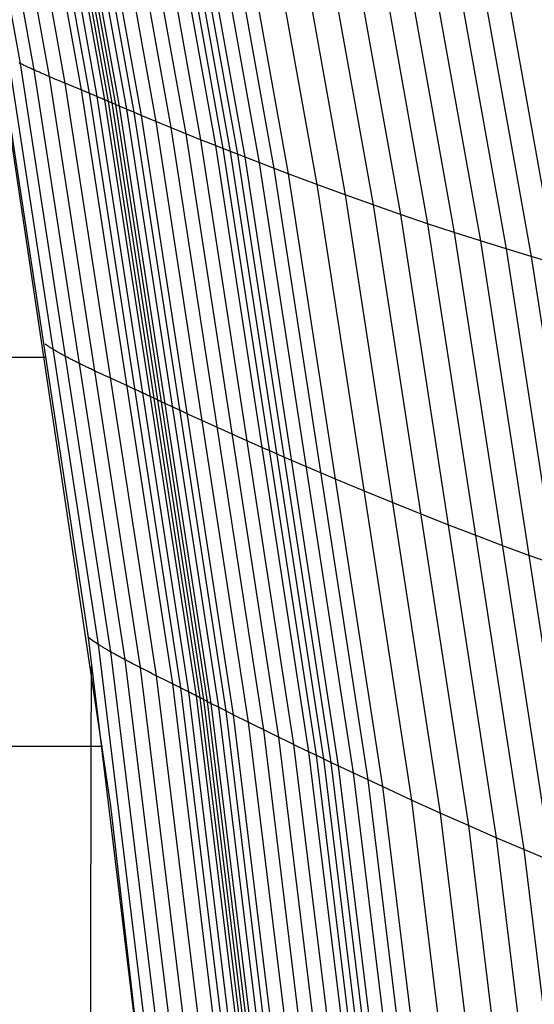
# Model space of a CAD drawing. Extents: x -260 to 296, y -277 to 294.
# Tile 159 of 241: x 230 to 247, y -31 to 1. Entities that reach past the tile are written whole.
import ezdxf

# ---------------------------------------------------------------- set-up
doc = ezdxf.new("R2010")
doc.units = 0
doc.layers.add('PREDEFINITO', color=7, linetype='CONTINUOUS')

msp = doc.modelspace()

# ---------------------------------------------------------------- linework, layer by layer
at = {"layer": 'PREDEFINITO'}
for p, q in [((227.286, 14.471, 445.755), (229.978, -0.489, 448.065)), ((227.722, 14.299, 445.424), (230.423, -0.695, 447.734)), ((228.204, 14.12, 445.285), (230.911, -0.909, 447.598)), ((228.712, 13.938, 445.257), (231.424, -1.126, 447.574)), ((229.229, 13.756, 445.259), (231.944, -1.342, 447.581)), ((229.484, 13.666, 445.246), (232.202, -1.45, 447.57)), ((229.735, 13.578, 445.21), (232.454, -1.555, 447.535)), ((229.977, 13.492, 445.141), (232.7, -1.659, 447.467)), ((230.095, 13.449, 445.091), (232.819, -1.71, 447.417)), ((230.21, 13.408, 445.029), (232.936, -1.76, 447.355)), ((230.324, 13.366, 444.961), (233.052, -1.81, 447.287)), ((230.438, 13.325, 444.896), (233.168, -1.86, 447.222)), ((230.669, 13.243, 444.771), (233.402, -1.96, 447.097)), ((230.901, 13.16, 444.653), (233.637, -2.06, 446.979)), ((231.134, 13.078, 444.541), (233.874, -2.159, 446.867)), ((231.605, 12.915, 444.331), (234.351, -2.357, 446.658)), ((232.078, 12.753, 444.134), (234.831, -2.554, 446.461)), ((232.553, 12.593, 443.943), (235.312, -2.748, 446.269)), ((233.028, 12.435, 443.749), (235.792, -2.941, 446.075)), ((233.499, 12.279, 443.544), (236.27, -3.131, 445.87)), ((233.734, 12.202, 443.436), (236.507, -3.225, 445.761)), ((233.967, 12.126, 443.322), (236.743, -3.318, 445.647)), ((234.199, 12.051, 443.205), (236.978, -3.41, 445.529)), ((234.431, 11.976, 443.087), (237.213, -3.502, 445.41)), ((234.893, 11.829, 442.849), (237.681, -3.684, 445.17)), ((235.354, 11.684, 442.606), (238.148, -3.863, 444.925)), ((235.813, 11.541, 442.359), (238.613, -4.039, 444.676)), ((236.724, 11.264, 441.849), (239.535, -4.384, 444.16)), ((237.623, 10.998, 441.313), (240.447, -4.717, 443.616)), ((238.511, 10.742, 440.751), (241.345, -5.039, 443.046)), ((239.386, 10.498, 440.167), (242.232, -5.348, 442.451)), ((240.247, 10.266, 439.56), (243.104, -5.645, 441.834)), ((241.095, 10.046, 438.931), (243.962, -5.928, 441.192)), ((241.926, 9.838, 438.281), (244.805, -6.199, 440.529)), ((242.742, 9.642, 437.611), (245.631, -6.457, 439.843)), ((243.541, 9.458, 436.92), (246.44, -6.7, 439.137)), ((244.321, 9.288, 436.211), (247.231, -6.93, 438.41)), ((229.289, -0.113, 449.641), (232.167, -18.952, 452.573)), ((229.594, -0.293, 448.673), (232.494, -19.176, 451.599)), ((229.978, -0.489, 448.065), (229.952, -0.476, 448.094)), ((230.004, -0.501, 448.037), (229.978, -0.489, 448.065)), ((229.978, -0.489, 448.065), (232.894, -19.415, 450.988)), ((230.031, -0.514, 448.01), (230.004, -0.501, 448.037)), ((230.057, -0.527, 447.985), (230.031, -0.514, 448.01)), ((230.084, -0.539, 447.96), (230.057, -0.527, 447.985)), ((230.111, -0.552, 447.936), (230.084, -0.539, 447.96)), ((230.139, -0.565, 447.913), (230.111, -0.552, 447.936)), ((230.166, -0.578, 447.891), (230.139, -0.565, 447.913)), ((230.194, -0.591, 447.87), (230.166, -0.578, 447.891)), ((230.222, -0.603, 447.85), (230.194, -0.591, 447.87)), ((230.25, -0.616, 447.831), (230.222, -0.603, 447.85)), ((230.278, -0.629, 447.813), (230.25, -0.616, 447.831)), ((230.307, -0.642, 447.796), (230.278, -0.629, 447.813)), ((230.335, -0.656, 447.779), (230.307, -0.642, 447.796)), ((230.364, -0.669, 447.763), (230.335, -0.656, 447.779)), ((230.393, -0.682, 447.748), (230.364, -0.669, 447.763)), ((230.423, -0.695, 447.734), (230.393, -0.682, 447.748)), ((230.452, -0.708, 447.721), (230.423, -0.695, 447.734)), ((230.423, -0.695, 447.734), (233.349, -19.665, 450.658)), ((230.482, -0.721, 447.708), (230.452, -0.708, 447.721)), ((230.511, -0.735, 447.696), (230.482, -0.721, 447.708)), ((230.541, -0.748, 447.685), (230.511, -0.735, 447.696)), ((230.571, -0.761, 447.675), (230.541, -0.748, 447.685)), ((230.602, -0.774, 447.665), (230.571, -0.761, 447.675)), ((230.632, -0.788, 447.656), (230.602, -0.774, 447.665)), ((230.662, -0.801, 447.647), (230.632, -0.788, 447.656)), ((230.724, -0.828, 447.632), (230.662, -0.801, 447.647)), ((230.785, -0.855, 447.618), (230.724, -0.828, 447.632)), ((230.848, -0.882, 447.607), (230.785, -0.855, 447.618)), ((230.911, -0.909, 447.598), (230.848, -0.882, 447.607)), ((230.974, -0.936, 447.591), (230.911, -0.909, 447.598)), ((230.911, -0.909, 447.598), (233.843, -19.923, 450.526)), ((231.037, -0.963, 447.585), (230.974, -0.936, 447.591)), ((231.101, -0.99, 447.58), (231.037, -0.963, 447.585)), ((231.165, -1.017, 447.577), (231.101, -0.99, 447.58)), ((231.294, -1.071, 447.574), (231.165, -1.017, 447.577)), ((231.944, -1.342, 447.581), (231.294, -1.071, 447.574)), ((231.424, -1.126, 447.574), (234.361, -20.184, 450.507)), ((229.46, -1.444, 449.519), (232.886, -24.367, 453.285)), ((232.073, -1.396, 447.577), (231.944, -1.342, 447.581)), ((231.944, -1.342, 447.581), (234.885, -20.445, 450.518)), ((232.138, -1.423, 447.574), (232.073, -1.396, 447.577)), ((232.202, -1.45, 447.57), (232.138, -1.423, 447.574)), ((232.265, -1.476, 447.564), (232.202, -1.45, 447.57)), ((232.202, -1.45, 447.57), (235.145, -20.574, 450.509)), ((232.329, -1.503, 447.556), (232.265, -1.476, 447.564)), ((232.392, -1.529, 447.546), (232.329, -1.503, 447.556)), ((232.454, -1.555, 447.535), (232.392, -1.529, 447.546)), ((232.516, -1.581, 447.522), (232.454, -1.555, 447.535)), ((232.454, -1.555, 447.535), (235.4, -20.702, 450.476)), ((232.578, -1.607, 447.506), (232.516, -1.581, 447.522)), ((232.609, -1.62, 447.497), (232.578, -1.607, 447.506)), ((232.639, -1.633, 447.488), (232.609, -1.62, 447.497)), ((232.67, -1.646, 447.478), (232.639, -1.633, 447.488)), ((232.7, -1.659, 447.467), (232.67, -1.646, 447.478)), ((232.73, -1.672, 447.456), (232.7, -1.659, 447.467)), ((232.7, -1.659, 447.467), (235.649, -20.827, 450.409)), ((232.76, -1.685, 447.444), (232.73, -1.672, 447.456)), ((232.79, -1.697, 447.431), (232.76, -1.685, 447.444)), ((232.819, -1.71, 447.417), (232.79, -1.697, 447.431)), ((232.849, -1.723, 447.403), (232.819, -1.71, 447.417)), ((232.819, -1.71, 447.417), (235.77, -20.889, 450.36)), ((232.878, -1.735, 447.387), (232.849, -1.723, 447.403)), ((233.168, -1.86, 447.222), (232.878, -1.735, 447.387)), ((232.936, -1.76, 447.355), (235.889, -20.951, 450.298)), ((233.052, -1.81, 447.287), (236.007, -21.012, 450.23)), ((233.402, -1.96, 447.097), (233.168, -1.86, 447.222)), ((233.168, -1.86, 447.222), (236.125, -21.073, 450.165)), ((233.637, -2.06, 446.979), (233.402, -1.96, 447.097)), ((233.402, -1.96, 447.097), (236.363, -21.194, 450.04)), ((233.874, -2.159, 446.867), (233.637, -2.06, 446.979)), ((233.637, -2.06, 446.979), (236.602, -21.316, 449.922)), ((234.351, -2.357, 446.658), (233.874, -2.159, 446.867)), ((233.874, -2.159, 446.867), (236.842, -21.437, 449.81)), ((235.792, -2.941, 446.075), (234.351, -2.357, 446.658)), ((234.351, -2.357, 446.658), (237.326, -21.679, 449.601)), ((234.831, -2.554, 446.461), (237.813, -21.92, 449.405)), ((235.312, -2.748, 446.269), (238.3, -22.158, 449.213)), ((236.27, -3.131, 445.87), (235.792, -2.941, 446.075)), ((235.792, -2.941, 446.075), (238.786, -22.395, 449.018)), ((236.507, -3.225, 445.761), (236.27, -3.131, 445.87)), ((236.27, -3.131, 445.87), (239.27, -22.628, 448.812)), ((236.978, -3.41, 445.529), (236.507, -3.225, 445.761)), ((236.507, -3.225, 445.761), (239.511, -22.744, 448.703)), ((236.743, -3.318, 445.647), (239.75, -22.859, 448.588)), ((238.613, -4.039, 444.676), (236.978, -3.41, 445.529)), ((236.978, -3.41, 445.529), (239.989, -22.973, 448.469)), ((237.213, -3.502, 445.41), (240.227, -23.086, 448.349)), ((237.681, -3.684, 445.17), (240.702, -23.311, 448.106)), ((238.148, -3.863, 444.925), (241.175, -23.533, 447.859)), ((239.535, -4.384, 444.16), (238.613, -4.039, 444.676)), ((238.613, -4.039, 444.676), (241.646, -23.752, 447.606)), ((240.447, -4.717, 443.616), (239.535, -4.384, 444.16)), ((239.535, -4.384, 444.16), (242.581, -24.182, 447.083)), ((241.345, -5.039, 443.046), (240.447, -4.717, 443.616)), ((240.447, -4.717, 443.616), (243.505, -24.6, 446.53)), ((242.232, -5.348, 442.451), (241.345, -5.039, 443.046)), ((241.345, -5.039, 443.046), (244.416, -25.005, 445.949)), ((243.104, -5.645, 441.834), (242.232, -5.348, 442.451)), ((242.232, -5.348, 442.451), (245.314, -25.397, 445.342)), ((243.962, -5.928, 441.192), (243.104, -5.645, 441.834)), ((243.104, -5.645, 441.834), (246.199, -25.775, 444.71)), ((244.805, -6.199, 440.529), (243.962, -5.928, 441.192)), ((243.962, -5.928, 441.192), (247.069, -26.139, 444.053)), ((245.631, -6.457, 439.843), (244.805, -6.199, 440.529)), ((244.805, -6.199, 440.529), (247.923, -26.489, 443.372)), ((246.44, -6.7, 439.137), (245.631, -6.457, 439.843)), ((245.631, -6.457, 439.843), (248.76, -26.825, 442.668)), ((247.231, -6.93, 438.41), (246.44, -6.7, 439.137)), ((246.44, -6.7, 439.137), (249.58, -27.145, 441.941)), ((85.013, -9.692, 469.008), (230.818, -9.936, 450.921)), ((230.826, -9.547, 450.962), (230.791, -9.523, 451.106)), ((230.862, -9.572, 450.825), (230.826, -9.547, 450.962)), ((230.9, -9.597, 450.694), (230.862, -9.572, 450.825)), ((230.939, -9.622, 450.57), (230.9, -9.597, 450.694)), ((230.979, -9.647, 450.452), (230.939, -9.622, 450.57)), ((231.021, -9.673, 450.34), (230.979, -9.647, 450.452)), ((231.063, -9.699, 450.235), (231.021, -9.673, 450.34)), ((231.107, -9.725, 450.135), (231.063, -9.699, 450.235)), ((231.153, -9.752, 450.04), (231.107, -9.725, 450.135)), ((231.176, -9.765, 449.995), (231.153, -9.752, 450.04)), ((231.199, -9.778, 449.952), (231.176, -9.765, 449.995)), ((231.222, -9.792, 449.909), (231.199, -9.778, 449.952)), ((231.246, -9.805, 449.868), (231.222, -9.792, 449.909)), ((231.27, -9.818, 449.828), (231.246, -9.805, 449.868)), ((231.295, -9.832, 449.79), (231.27, -9.818, 449.828)), ((231.32, -9.846, 449.753), (231.295, -9.832, 449.79)), ((231.344, -9.859, 449.717), (231.32, -9.846, 449.753)), ((231.37, -9.873, 449.682), (231.344, -9.859, 449.717)), ((231.395, -9.887, 449.648), (231.37, -9.873, 449.682)), ((231.421, -9.901, 449.616), (231.395, -9.887, 449.648)), ((231.447, -9.914, 449.585), (231.421, -9.901, 449.616)), ((231.473, -9.928, 449.554), (231.447, -9.914, 449.585)), ((231.499, -9.942, 449.525), (231.473, -9.928, 449.554)), ((231.526, -9.956, 449.497), (231.499, -9.942, 449.525)), ((231.552, -9.97, 449.47), (231.526, -9.956, 449.497)), ((231.579, -9.984, 449.445), (231.552, -9.97, 449.47)), ((231.607, -9.998, 449.42), (231.579, -9.984, 449.445)), ((231.634, -10.012, 449.396), (231.607, -9.998, 449.42)), ((231.662, -10.027, 449.373), (231.634, -10.012, 449.396)), ((231.69, -10.041, 449.351), (231.662, -10.027, 449.373)), ((231.718, -10.055, 449.33), (231.69, -10.041, 449.351)), ((231.746, -10.069, 449.31), (231.718, -10.055, 449.33)), ((231.775, -10.084, 449.291), (231.746, -10.069, 449.31)), ((231.803, -10.098, 449.273), (231.775, -10.084, 449.291)), ((231.832, -10.113, 449.256), (231.803, -10.098, 449.273)), ((231.861, -10.127, 449.239), (231.832, -10.113, 449.256)), ((231.89, -10.141, 449.224), (231.861, -10.127, 449.239)), ((231.92, -10.156, 449.209), (231.89, -10.141, 449.224)), ((231.949, -10.17, 449.195), (231.92, -10.156, 449.209)), ((231.979, -10.185, 449.182), (231.949, -10.17, 449.195)), ((232.009, -10.2, 449.169), (231.979, -10.185, 449.182)), ((232.039, -10.214, 449.157), (232.009, -10.2, 449.169)), ((232.069, -10.229, 449.146), (232.039, -10.214, 449.157)), ((232.099, -10.243, 449.136), (232.069, -10.229, 449.146)), ((232.129, -10.258, 449.126), (232.099, -10.243, 449.136)), ((232.16, -10.273, 449.117), (232.129, -10.258, 449.126)), ((232.191, -10.288, 449.108), (232.16, -10.273, 449.117)), ((232.252, -10.317, 449.093), (232.191, -10.288, 449.108)), ((232.315, -10.347, 449.08), (232.252, -10.317, 449.093)), ((232.377, -10.376, 449.069), (232.315, -10.347, 449.08)), ((232.44, -10.406, 449.06), (232.377, -10.376, 449.069)), ((232.504, -10.436, 449.053), (232.44, -10.406, 449.06)), ((232.568, -10.466, 449.048), (232.504, -10.436, 449.053)), ((232.632, -10.495, 449.044), (232.568, -10.466, 449.048)), ((232.696, -10.525, 449.041), (232.632, -10.495, 449.044)), ((232.826, -10.585, 449.038), (232.696, -10.525, 449.041)), ((233.479, -10.884, 449.048), (232.826, -10.585, 449.038)), ((233.608, -10.943, 449.045), (233.479, -10.884, 449.048)), ((233.673, -10.973, 449.042), (233.608, -10.943, 449.045)), ((233.737, -11.002, 449.038), (233.673, -10.973, 449.042)), ((233.801, -11.032, 449.032), (233.737, -11.002, 449.038)), ((233.865, -11.061, 449.025), (233.801, -11.032, 449.032)), ((233.928, -11.09, 449.015), (233.865, -11.061, 449.025)), ((233.991, -11.119, 449.004), (233.928, -11.09, 449.015)), ((234.054, -11.148, 448.991), (233.991, -11.119, 449.004)), ((234.116, -11.177, 448.975), (234.054, -11.148, 448.991)), ((234.147, -11.191, 448.967), (234.116, -11.177, 448.975)), ((234.177, -11.205, 448.957), (234.147, -11.191, 448.967)), ((234.208, -11.219, 448.947), (234.177, -11.205, 448.957)), ((234.238, -11.234, 448.937), (234.208, -11.219, 448.947)), ((234.269, -11.248, 448.925), (234.238, -11.234, 448.937)), ((234.299, -11.262, 448.913), (234.269, -11.248, 448.925)), ((234.329, -11.276, 448.901), (234.299, -11.262, 448.913)), ((234.359, -11.29, 448.887), (234.329, -11.276, 448.901)), ((234.388, -11.304, 448.872), (234.359, -11.29, 448.887)), ((234.418, -11.318, 448.857), (234.388, -11.304, 448.872)), ((234.711, -11.457, 448.692), (234.418, -11.318, 448.857)), ((234.947, -11.567, 448.567), (234.711, -11.457, 448.692)), ((235.184, -11.678, 448.449), (234.947, -11.567, 448.567)), ((235.423, -11.788, 448.337), (235.184, -11.678, 448.449)), ((235.903, -12.008, 448.128), (235.423, -11.788, 448.337)), ((237.354, -12.658, 447.545), (235.903, -12.008, 448.128)), ((237.835, -12.87, 447.34), (237.354, -12.658, 447.545)), ((238.074, -12.975, 447.23), (237.835, -12.87, 447.34)), ((238.549, -13.182, 446.997), (238.074, -12.975, 447.23)), ((240.195, -13.886, 446.139), (238.549, -13.182, 446.997)), ((241.124, -14.273, 445.62), (240.195, -13.886, 446.139)), ((242.042, -14.649, 445.072), (241.124, -14.273, 445.62)), ((242.947, -15.012, 444.496), (242.042, -14.649, 445.072)), ((243.84, -15.362, 443.895), (242.947, -15.012, 444.496)), ((244.719, -15.7, 443.27), (243.84, -15.362, 443.895)), ((245.583, -16.024, 442.621), (244.719, -15.7, 443.27)), ((246.431, -16.334, 441.949), (245.583, -16.024, 442.621)), ((247.263, -16.63, 441.254), (246.431, -16.334, 441.949)), ((232.167, -18.952, 452.573), (235.892, -49.701, 457.353)), ((232.204, -18.979, 452.429), (232.167, -18.952, 452.573)), ((232.242, -19.007, 452.291), (232.204, -18.979, 452.429)), ((232.281, -19.034, 452.16), (232.242, -19.007, 452.291)), ((232.321, -19.062, 452.035), (232.281, -19.034, 452.16)), ((232.362, -19.09, 451.917), (232.321, -19.062, 452.035)), ((232.405, -19.118, 451.805), (232.362, -19.09, 451.917)), ((232.449, -19.147, 451.699), (232.405, -19.118, 451.805)), ((232.494, -19.176, 451.599), (232.449, -19.147, 451.699)), ((232.541, -19.205, 451.504), (232.494, -19.176, 451.599)), ((232.494, -19.176, 451.599), (236.252, -49.996, 456.372)), ((232.564, -19.22, 451.459), (232.541, -19.205, 451.504)), ((232.588, -19.234, 451.415), (232.564, -19.22, 451.459)), ((232.612, -19.249, 451.373), (232.588, -19.234, 451.415)), ((232.636, -19.264, 451.332), (232.612, -19.249, 451.373)), ((232.661, -19.279, 451.292), (232.636, -19.264, 451.332)), ((232.686, -19.294, 451.253), (232.661, -19.279, 451.292)), ((232.711, -19.309, 451.216), (232.686, -19.294, 451.253)), ((232.736, -19.324, 451.18), (232.711, -19.309, 451.216)), ((232.762, -19.339, 451.145), (232.736, -19.324, 451.18)), ((232.788, -19.354, 451.111), (232.762, -19.339, 451.145)), ((232.814, -19.369, 451.079), (232.788, -19.354, 451.111)), ((232.84, -19.384, 451.048), (232.814, -19.369, 451.079)), ((232.867, -19.4, 451.017), (232.84, -19.384, 451.048)), ((232.894, -19.415, 450.988), (232.867, -19.4, 451.017)), ((232.921, -19.43, 450.96), (232.894, -19.415, 450.988)), ((232.894, -19.415, 450.988), (236.674, -50.306, 455.76)), ((232.948, -19.446, 450.933), (232.921, -19.43, 450.96)), ((232.975, -19.461, 450.908), (232.948, -19.446, 450.933)), ((233.003, -19.477, 450.883), (232.975, -19.461, 450.908)), ((233.031, -19.492, 450.859), (233.003, -19.477, 450.883)), ((233.059, -19.508, 450.836), (233.031, -19.492, 450.859)), ((233.087, -19.523, 450.814), (233.059, -19.508, 450.836)), ((233.115, -19.539, 450.794), (233.087, -19.523, 450.814)), ((233.144, -19.554, 450.774), (233.115, -19.539, 450.794)), ((233.172, -19.57, 450.755), (233.144, -19.554, 450.774)), ((233.201, -19.586, 450.736), (233.172, -19.57, 450.755)), ((233.23, -19.602, 450.719), (233.201, -19.586, 450.736)), ((233.26, -19.617, 450.703), (233.23, -19.602, 450.719)), ((233.289, -19.633, 450.687), (233.26, -19.617, 450.703)), ((233.319, -19.649, 450.672), (233.289, -19.633, 450.687)), ((233.349, -19.665, 450.658), (233.319, -19.649, 450.672)), ((233.378, -19.681, 450.645), (233.349, -19.665, 450.658)), ((233.349, -19.665, 450.658), (237.144, -50.628, 455.433)), ((233.409, -19.697, 450.633), (233.378, -19.681, 450.645)), ((233.439, -19.713, 450.621), (233.409, -19.697, 450.633)), ((233.469, -19.729, 450.61), (233.439, -19.713, 450.621)), ((233.5, -19.745, 450.6), (233.469, -19.729, 450.61)), ((233.53, -19.761, 450.59), (233.5, -19.745, 450.6)), ((233.561, -19.777, 450.581), (233.53, -19.761, 450.59)), ((233.592, -19.793, 450.573), (233.561, -19.777, 450.581)), ((233.654, -19.825, 450.558), (233.592, -19.793, 450.573)), ((233.717, -19.858, 450.545), (233.654, -19.825, 450.558)), ((233.78, -19.89, 450.534), (233.717, -19.858, 450.545)), ((233.843, -19.923, 450.526), (233.78, -19.89, 450.534)), ((233.907, -19.955, 450.519), (233.843, -19.923, 450.526)), ((233.843, -19.923, 450.526), (237.647, -50.957, 455.306)), ((233.971, -19.988, 450.514), (233.907, -19.955, 450.519)), ((234.035, -20.02, 450.51), (233.971, -19.988, 450.514)), ((234.1, -20.053, 450.507), (234.035, -20.02, 450.51)), ((234.23, -20.118, 450.505), (234.1, -20.053, 450.507)), ((234.885, -20.445, 450.518), (234.23, -20.118, 450.505)), ((234.361, -20.184, 450.507), (238.17, -51.291, 455.294)), ((235.015, -20.51, 450.516), (234.885, -20.445, 450.518)), ((234.885, -20.445, 450.518), (238.698, -51.624, 455.312)), ((235.08, -20.542, 450.513), (235.015, -20.51, 450.516)), ((235.145, -20.574, 450.509), (235.08, -20.542, 450.513)), ((235.209, -20.606, 450.503), (235.145, -20.574, 450.509)), ((235.145, -20.574, 450.509), (238.96, -51.789, 455.306)), ((235.273, -20.638, 450.496), (235.209, -20.606, 450.503)), ((235.337, -20.67, 450.487), (235.273, -20.638, 450.496)), ((235.4, -20.702, 450.476), (235.337, -20.67, 450.487)), ((235.463, -20.733, 450.463), (235.4, -20.702, 450.476)), ((235.4, -20.702, 450.476), (239.218, -51.952, 455.276)), ((235.525, -20.765, 450.448), (235.463, -20.733, 450.463)), ((235.556, -20.781, 450.439), (235.525, -20.765, 450.448)), ((235.587, -20.796, 450.43), (235.556, -20.781, 450.439)), ((235.618, -20.812, 450.42), (235.587, -20.796, 450.43)), ((235.649, -20.827, 450.409), (235.618, -20.812, 450.42)), ((235.679, -20.843, 450.398), (235.649, -20.827, 450.409)), ((235.649, -20.827, 450.409), (239.471, -52.114, 455.211)), ((235.71, -20.859, 450.386), (235.679, -20.843, 450.398)), ((235.74, -20.874, 450.373), (235.71, -20.859, 450.386)), ((235.77, -20.889, 450.36), (235.74, -20.874, 450.373)), ((235.8, -20.905, 450.345), (235.77, -20.889, 450.36)), ((235.77, -20.889, 450.36), (239.594, -52.194, 455.162)), ((235.83, -20.92, 450.33), (235.8, -20.905, 450.345)), ((236.125, -21.073, 450.165), (235.83, -20.92, 450.33)), ((235.889, -20.951, 450.298), (239.716, -52.273, 455.1)), ((236.007, -21.012, 450.23), (239.837, -52.352, 455.033)), ((236.363, -21.194, 450.04), (236.125, -21.073, 450.165)), ((236.125, -21.073, 450.165), (239.958, -52.431, 454.968)), ((236.602, -21.316, 449.922), (236.363, -21.194, 450.04)), ((236.363, -21.194, 450.04), (240.201, -52.588, 454.844)), ((236.842, -21.437, 449.81), (236.602, -21.316, 449.922)), ((236.602, -21.316, 449.922), (240.445, -52.746, 454.726)), ((237.326, -21.679, 449.601), (236.842, -21.437, 449.81)), ((236.842, -21.437, 449.81), (240.691, -52.903, 454.615)), ((238.786, -22.395, 449.018), (237.326, -21.679, 449.601)), ((237.326, -21.679, 449.601), (241.184, -53.217, 454.406)), ((237.813, -21.92, 449.405), (241.679, -53.529, 454.21)), ((238.3, -22.158, 449.213), (242.174, -53.839, 454.018)), ((85.003, -22.217, 470.08), (232.628, -22.451, 452.973)), ((239.27, -22.628, 448.812), (238.786, -22.395, 449.018)), ((238.786, -22.395, 449.018), (242.669, -54.146, 453.823)), ((239.511, -22.744, 448.703), (239.27, -22.628, 448.812)), ((239.27, -22.628, 448.812), (243.161, -54.451, 453.615)), ((239.989, -22.973, 448.469), (239.511, -22.744, 448.703)), ((239.511, -22.744, 448.703), (243.405, -54.602, 453.504)), ((239.75, -22.859, 448.588), (243.649, -54.752, 453.388)), ((241.646, -23.752, 447.606), (239.989, -22.973, 448.469)), ((239.989, -22.973, 448.469), (243.892, -54.902, 453.267)), ((240.227, -23.086, 448.349), (244.134, -55.05, 453.146)), ((240.702, -23.311, 448.106), (244.618, -55.346, 452.899)), ((241.175, -23.533, 447.859), (245.099, -55.638, 452.648)), ((242.581, -24.182, 447.083), (241.646, -23.752, 447.606)), ((241.646, -23.752, 447.606), (245.578, -55.927, 452.39)), ((232.886, -24.367, 453.285), (236.596, -56.601, 458.445)), ((243.505, -24.6, 446.53), (242.581, -24.182, 447.083)), ((242.581, -24.182, 447.083), (246.53, -56.496, 451.854)), ((244.416, -25.005, 445.949), (243.505, -24.6, 446.53)), ((243.505, -24.6, 446.53), (247.47, -57.052, 451.286)), ((245.314, -25.397, 445.342), (244.416, -25.005, 445.949)), ((244.416, -25.005, 445.949), (248.397, -57.593, 450.687)), ((246.199, -25.775, 444.71), (245.314, -25.397, 445.342)), ((245.314, -25.397, 445.342), (249.311, -58.12, 450.06)), ((247.069, -26.139, 444.053), (246.199, -25.775, 444.71)), ((246.199, -25.775, 444.71), (250.211, -58.631, 449.405))]:
    msp.add_line(p, q, dxfattribs=at)
at = {"layer": 'PREDEFINITO', "extrusion": (-0.999372, -0.004167, -0.035201)}
msp.add_arc((497.522, -2199.533, -247.977), 2686.263, 97.51495, 100.220887, dxfattribs=at)

doc.saveas('drawing.dxf')
